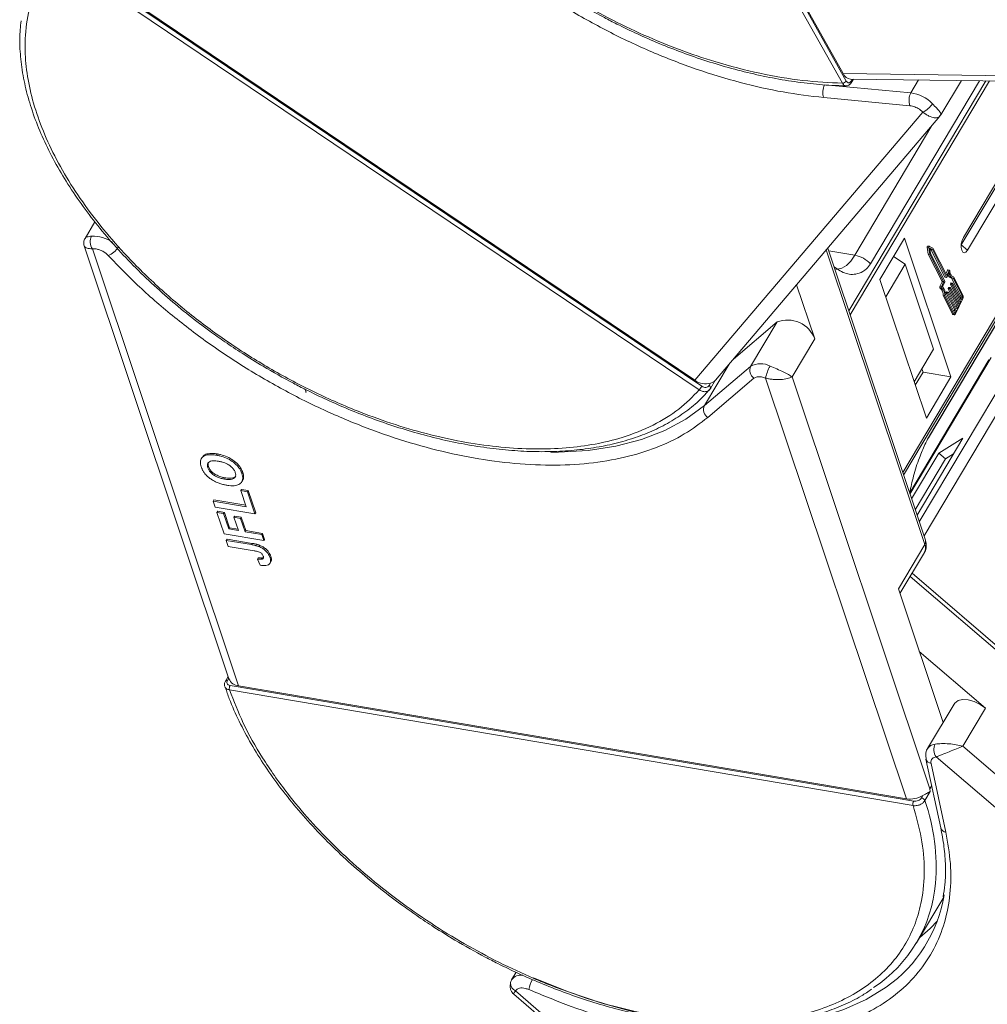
# Model space of a CAD drawing. Header units: millimetres. Extents: x -1190 to 891, y -97 to 1361.
# Tile 25 of 51: x 6 to 83, y 1090 to 1168. Entities that reach past the tile are written whole.
import ezdxf

# ---------------------------------------------------------------- set-up
doc = ezdxf.new("R2010")
doc.units = ezdxf.units.MM

msp = doc.modelspace()

# ---------------------------------------------------------------- linework, layer by layer
at = {"color": 7, "linetype": 'Continuous', "lineweight": 15}
for p, q in [((71.622, 1163.302), (46.825, 1207.563)), ((71.934, 1163.477), (47.137, 1207.738)), ((47.47, 1207.3), (71.691, 1164.067)), ((60.392, 1139.105), (9.033, 1173.721)), ((60.191, 1138.815), (8.832, 1173.431)), ((9.675, 1173.395), (59.841, 1139.583)), ((111.058, 1163.56), (71.691, 1164.067)), ((83.059, 1163.497), (72.13, 1145.122)), ((72.238, 1144.8), (83.356, 1163.493)), ((72.276, 1163.636), (111.33, 1163.133)), ((72.414, 1163.634), (72.317, 1163.472)), ((72.328, 1163.345), (72.499, 1163.633)), ((73.869, 1148.893), (82.558, 1163.503)), ((77.707, 1163.566), (77.089, 1162.527)), ((79.482, 1160.773), (81.117, 1163.522)), ((77.089, 1162.527), (70.206, 1163.174)), ((94.94, 1163.344), (76.438, 1132.236)), ((76.51, 1132.022), (95.137, 1163.342)), ((78.485, 1134.986), (95.348, 1163.339)), ((95.346, 1163.339), (78.505, 1135.024)), ((81.115, 1150.392), (88.865, 1163.422)), ((88.684, 1163.425), (81.279, 1150.975)), ((81.616, 1149.968), (89.612, 1163.413)), ((77.017, 1161.508), (70.134, 1162.155)), ((78.046, 1160.994), (77.771, 1161.222)), ((78.046, 1160.994), (59.841, 1139.583)), ((61.479, 1139.583), (79.409, 1160.671)), ((79.458, 1160.749), (79.392, 1160.687)), ((79.466, 1160.781), (79.458, 1160.749)), ((78.774, 1159.925), (72.615, 1149.568)), ((11.948, 1152.239), (11.16, 1150.914)), ((76.581, 1150.939), (74.621, 1147.643)), ((80.283, 1139.864), (76.581, 1150.939)), ((11.096, 1150.309), (22.651, 1115.747)), ((23.418, 1115.191), (11.755, 1150.079)), ((12.057, 1150.069), (11.755, 1150.079)), ((78.249, 1126.819), (70.453, 1150.138)), ((78.394, 1150.206), (78.476, 1149.644)), ((78.394, 1150.206), (78.521, 1150.185)), ((78.561, 1150.28), (78.434, 1150.301)), ((78.521, 1150.185), (78.603, 1149.623)), ((78.843, 1150.133), (78.565, 1150.278)), ((78.802, 1150.016), (78.598, 1150.123)), ((78.598, 1150.123), (78.659, 1149.71)), ((78.605, 1150.074), (78.675, 1150.037)), ((79.953, 1147.951), (78.843, 1150.133)), ((81.106, 1150.379), (81.115, 1150.392)), ((81.616, 1149.968), (81.115, 1150.392)), ((70.336, 1150), (78.198, 1126.483)), ((70.526, 1149.922), (72.615, 1149.568)), ((75.704, 1149.464), (76.631, 1148.856)), ((78.476, 1149.644), (79.577, 1147.481)), ((78.476, 1149.644), (78.603, 1149.623)), ((78.603, 1149.623), (79.704, 1147.46)), ((78.659, 1149.71), (79.789, 1147.488)), ((78.675, 1150.037), (79.806, 1147.816)), ((78.675, 1150.037), (78.802, 1150.016)), ((79.933, 1147.794), (78.802, 1150.016)), ((76.631, 1148.856), (75.085, 1146.255)), ((76.631, 1148.856), (78.903, 1142.06)), ((79.806, 1147.816), (79.933, 1147.794)), ((79.813, 1147.81), (79.94, 1147.788)), ((80.011, 1148.367), (79.881, 1148.091)), ((80.138, 1148.346), (79.953, 1147.951)), ((80.139, 1148.195), (79.954, 1147.801)), ((80.011, 1148.367), (80.138, 1148.346)), ((80.167, 1148.372), (80.04, 1148.393)), ((80.322, 1147.751), (80.449, 1147.729)), ((80.34, 1147.748), (81.072, 1146.309)), ((80.438, 1147.863), (80.502, 1147.852)), ((81.199, 1146.288), (80.466, 1147.727)), ((81.247, 1146.39), (80.502, 1147.852)), ((69.415, 1142.894), (67.97, 1147.217)), ((74.621, 1147.643), (78.323, 1136.568)), ((79.574, 1147.437), (79.401, 1147.068)), ((79.528, 1147.047), (79.401, 1147.068)), ((79.406, 1146.97), (79.533, 1146.948)), ((79.528, 1147.047), (79.701, 1147.416)), ((79.574, 1147.437), (79.701, 1147.416)), ((79.577, 1147.481), (79.704, 1147.46)), ((79.787, 1147.444), (79.602, 1147.05)), ((80.102, 1146.99), (80.078, 1146.939)), ((80.078, 1146.939), (80.205, 1146.917)), ((80.102, 1146.99), (80.229, 1146.968)), ((80.243, 1146.981), (80.116, 1147.003)), ((80.205, 1146.917), (80.229, 1146.968)), ((80.243, 1147.252), (80.923, 1145.915)), ((80.243, 1147.252), (80.37, 1147.23)), ((80.269, 1147.347), (80.245, 1147.296)), ((80.245, 1147.296), (80.372, 1147.274)), ((80.25, 1146.975), (80.93, 1145.639)), ((80.269, 1147.347), (80.396, 1147.325)), ((80.411, 1147.338), (80.284, 1147.36)), ((81.05, 1145.894), (80.37, 1147.23)), ((80.372, 1147.274), (80.396, 1147.325)), ((80.418, 1147.332), (81.098, 1145.996)), ((79.657, 1146.343), (80.402, 1144.881)), ((79.784, 1146.322), (79.657, 1146.343)), ((79.784, 1146.322), (80.528, 1144.86)), ((79.844, 1146.401), (80.576, 1144.962)), ((79.908, 1146.538), (80.588, 1145.201)), ((79.908, 1146.538), (80.035, 1146.516)), ((79.934, 1146.633), (79.91, 1146.582)), ((79.91, 1146.582), (80.037, 1146.56)), ((79.934, 1146.633), (80.061, 1146.611)), ((80.076, 1146.624), (79.949, 1146.646)), ((80.715, 1145.18), (80.035, 1146.516)), ((80.037, 1146.56), (80.061, 1146.611)), ((80.075, 1146.895), (80.755, 1145.558)), ((80.075, 1146.895), (80.202, 1146.873)), ((80.082, 1146.618), (80.763, 1145.282)), ((80.882, 1145.537), (80.202, 1146.873)), ((81.067, 1146.221), (81.027, 1146.136)), ((81.194, 1146.2), (81.067, 1146.221)), ((81.072, 1146.309), (81.199, 1146.288)), ((81.098, 1145.996), (81.194, 1146.2)), ((80.657, 1144.902), (81.231, 1146.126)), ((80.755, 1145.558), (80.691, 1145.422)), ((80.755, 1145.558), (80.882, 1145.537)), ((80.763, 1145.282), (80.882, 1145.537)), ((80.923, 1145.915), (80.859, 1145.779)), ((80.923, 1145.915), (81.05, 1145.894)), ((80.93, 1145.639), (81.05, 1145.894)), ((80.528, 1144.86), (80.402, 1144.881)), ((80.441, 1144.846), (80.568, 1144.824)), ((80.588, 1145.201), (80.524, 1145.065)), ((80.564, 1144.985), (80.619, 1144.976)), ((80.588, 1145.201), (80.715, 1145.18)), ((80.619, 1144.976), (80.715, 1145.18)), ((62.925, 1141.284), (66.409, 1144.242)), ((66.409, 1144.242), (64.298, 1140.693)), ((86.758, 1143.413), (77.76, 1128.283)), ((78.137, 1127.156), (87.674, 1143.192)), ((67.606, 1139.852), (69.415, 1142.894)), ((77.357, 1139.46), (78.903, 1142.06)), ((60.608, 1137.56), (62.586, 1140.885)), ((64.298, 1140.693), (60.608, 1137.56)), ((83.321, 1141.226), (77.003, 1130.603)), ((77.017, 1130.506), (83.497, 1141.402)), ((65.495, 1139.764), (65.163, 1139.861)), ((78.599, 1106.967), (67.606, 1139.852)), ((77.443, 1139.2), (78.062, 1140.24)), ((78.062, 1140.24), (77.975, 1140.5)), ((80.283, 1139.864), (78.062, 1140.24)), ((78.323, 1136.568), (80.283, 1139.864)), ((64.564, 1139.754), (60.874, 1136.621)), ((61.087, 1139.359), (60.976, 1139.173)), ((61.098, 1138.931), (61.503, 1139.611)), ((65.495, 1139.764), (76.727, 1106.168)), ((28.802, 1138.643), (28.728, 1138.865)), ((28.768, 1138.649), (28.802, 1138.643)), ((60.738, 1138.554), (61.021, 1138.861)), ((61.089, 1138.919), (60.965, 1138.78)), ((60.992, 1138.802), (61.106, 1138.947)), ((61.098, 1138.931), (61.089, 1138.919)), ((77.585, 1128.806), (81.241, 1134.954)), ((78.505, 1135.024), (78.485, 1134.986)), ((81.241, 1134.954), (79.323, 1133.772)), ((21.725, 1133.701), (21.664, 1133.599)), ((79.323, 1133.772), (77.148, 1130.114)), ((79.323, 1133.772), (79.856, 1133.314)), ((80.503, 1133.713), (79.856, 1133.314)), ((20.501, 1133.428), (20.441, 1133.326)), ((79.856, 1133.314), (77.437, 1129.247)), ((20.96, 1132.595), (21.02, 1132.696)), ((23.685, 1132.134), (23.745, 1132.236)), ((22.294, 1131.697), (22.355, 1131.798)), ((23.677, 1131.477), (23.737, 1131.579)), ((23.662, 1130.876), (23.602, 1130.775)), ((23.602, 1130.775), (24.131, 1130.686)), ((24.034, 1129.484), (23.602, 1130.775)), ((23.662, 1130.876), (24.191, 1130.787)), ((24.131, 1130.686), (24.191, 1130.787)), ((24.131, 1130.686), (24.724, 1128.911)), ((24.191, 1130.787), (24.785, 1129.012)), ((21.45, 1130.033), (21.389, 1129.932)), ((21.551, 1129.448), (21.389, 1129.932)), ((21.389, 1129.932), (24.034, 1129.484)), ((21.45, 1130.033), (23.994, 1129.603)), ((24.724, 1128.911), (21.551, 1129.448)), ((21.752, 1129.13), (21.691, 1129.028)), ((22.263, 1127.318), (21.691, 1129.028)), ((21.691, 1129.028), (22.22, 1128.939)), ((21.752, 1129.13), (22.281, 1129.04)), ((22.281, 1129.04), (22.22, 1128.939)), ((22.22, 1128.939), (22.63, 1127.713)), ((22.281, 1129.04), (22.691, 1127.814)), ((24.785, 1129.012), (24.724, 1128.911)), ((23.107, 1128.748), (23.047, 1128.647)), ((23.403, 1127.582), (23.047, 1128.647)), ((23.047, 1128.647), (23.576, 1128.557)), ((23.107, 1128.748), (23.636, 1128.659)), ((23.636, 1128.659), (23.576, 1128.557)), ((23.576, 1128.557), (23.932, 1127.492)), ((23.636, 1128.659), (23.992, 1127.594)), ((25.436, 1126.781), (22.263, 1127.318)), ((22.691, 1127.814), (22.63, 1127.713)), ((22.63, 1127.713), (23.403, 1127.582)), ((22.691, 1127.814), (23.364, 1127.7)), ((23.992, 1127.594), (23.932, 1127.492)), ((23.932, 1127.492), (25.274, 1127.265)), ((23.992, 1127.594), (25.335, 1127.366)), ((25.274, 1127.265), (25.335, 1127.366)), ((25.335, 1127.366), (25.497, 1126.882)), ((22.496, 1126.903), (22.436, 1126.802)), ((22.598, 1126.318), (22.436, 1126.802)), ((22.436, 1126.802), (24.436, 1126.463)), ((22.496, 1126.903), (24.496, 1126.565)), ((24.496, 1126.565), (24.436, 1126.463)), ((25.274, 1127.265), (25.436, 1126.781)), ((25.497, 1126.882), (25.436, 1126.781)), ((24.651, 1125.97), (22.598, 1126.318)), ((25.118, 1126.407), (25.058, 1126.306)), ((78.198, 1126.483), (76.088, 1122.934)), ((76.215, 1122.552), (78.164, 1125.828)), ((24.989, 1125.416), (24.929, 1125.314)), ((24.929, 1125.314), (25.131, 1124.823)), ((25.362, 1125.414), (25.302, 1125.313)), ((25.362, 1125.414), (25.404, 1125.443)), ((25.989, 1125.523), (25.929, 1125.422)), ((25.933, 1124.984), (25.993, 1125.086)), ((106.369, 1099.138), (77.183, 1124.179)), ((77.031, 1123.923), (106.282, 1098.826)), ((76.088, 1122.934), (79.655, 1112.262)), ((83.044, 1113.404), (77.757, 1117.94)), ((22.584, 1115.945), (22.364, 1115.574)), ((22.523, 1115.621), (22.631, 1115.804)), ((77.269, 1105.631), (22.692, 1114.868)), ((77.315, 1105.984), (22.739, 1115.222)), ((23.418, 1115.191), (76.727, 1106.168)), ((80.532, 1113.736), (78.421, 1110.187)), ((81.234, 1110.362), (83.044, 1113.404)), ((112.537, 1083.505), (81.234, 1110.362)), ((78.295, 1109.346), (79.477, 1103.857)), ((79.11, 1109.522), (78.873, 1109.443)), ((79.11, 1109.522), (114.673, 1079.01)), ((78.7, 1108.991), (79.881, 1103.502)), ((78.752, 1107.224), (78.599, 1106.967)), ((78.635, 1106.751), (78.599, 1106.967)), ((78.035, 1106.431), (77.924, 1106.244)), ((78.635, 1106.751), (78.205, 1106.029)), ((77.546, 1094.682), (79.708, 1098.318)), ((45.568, 1092.321), (45.217, 1091.729)), ((45.193, 1091.686), (45.217, 1091.729)), ((45.399, 1090.561), (82.115, 1059.06)), ((45.668, 1090.985), (45.522, 1090.827)), ((82.452, 1059.142), (45.522, 1090.827))]:
    msp.add_line(p, q, dxfattribs=at)
at = {"color": 7, "linetype": 'Continuous', "lineweight": 15, "flags": 128}
for points in [[(81.279, 1150.975), (81.177, 1150.742), (81.115, 1150.469), (81.104, 1150.195), (81.146, 1149.964), (81.233, 1149.81), (81.353, 1149.757), (81.488, 1149.812), (81.616, 1149.968)], [(78.434, 1150.301), (78.43, 1150.301), (78.421, 1150.297), (78.412, 1150.289), (78.404, 1150.275), (78.398, 1150.259), (78.394, 1150.241), (78.393, 1150.223), (78.394, 1150.206)], [(78.521, 1150.185), (78.52, 1150.201), (78.521, 1150.22), (78.525, 1150.238), (78.531, 1150.254), (78.539, 1150.267), (78.548, 1150.276), (78.557, 1150.28), (78.565, 1150.278)], [(72.615, 1149.568), (72.289, 1149.1), (71.942, 1148.751), (71.586, 1148.535), (71.237, 1148.46), (71.106, 1148.47)], [(79.954, 1147.801), (79.952, 1147.797), (79.949, 1147.793), (79.946, 1147.79), (79.943, 1147.789), (79.94, 1147.788), (79.938, 1147.789), (79.935, 1147.791), (79.933, 1147.794)], [(80.04, 1148.393), (80.04, 1148.393), (80.033, 1148.392), (80.025, 1148.388), (80.018, 1148.379), (80.011, 1148.367)], [(80.138, 1148.346), (80.145, 1148.358), (80.152, 1148.366), (80.159, 1148.371), (80.167, 1148.372), (80.174, 1148.369), (80.18, 1148.362), (80.184, 1148.352), (80.186, 1148.339)], [(80.502, 1147.852), (80.446, 1147.86), (80.392, 1147.885), (80.343, 1147.927), (80.298, 1147.983), (80.26, 1148.054), (80.228, 1148.138), (80.203, 1148.234), (80.186, 1148.339)], [(79.401, 1147.068), (79.396, 1147.054), (79.392, 1147.039), (79.39, 1147.023), (79.39, 1147.008), (79.391, 1146.994), (79.395, 1146.983), (79.4, 1146.974), (79.406, 1146.97)], [(79.533, 1146.948), (79.527, 1146.953), (79.522, 1146.961), (79.518, 1146.973), (79.517, 1146.987), (79.517, 1147.002), (79.519, 1147.018), (79.523, 1147.033), (79.528, 1147.047)], [(80.116, 1147.003), (80.116, 1147.003), (80.113, 1147.002), (80.11, 1147.001), (80.107, 1146.998), (80.104, 1146.994), (80.102, 1146.99)], [(80.229, 1146.968), (80.231, 1146.973), (80.234, 1146.977), (80.237, 1146.979), (80.24, 1146.981), (80.243, 1146.981), (80.245, 1146.98), (80.248, 1146.978), (80.25, 1146.975)], [(80.284, 1147.36), (80.283, 1147.36), (80.28, 1147.359), (80.278, 1147.358), (80.275, 1147.355), (80.272, 1147.351), (80.269, 1147.347)], [(80.396, 1147.325), (80.399, 1147.33), (80.402, 1147.334), (80.404, 1147.336), (80.407, 1147.338), (80.41, 1147.338), (80.413, 1147.337), (80.416, 1147.335), (80.418, 1147.332)], [(79.949, 1146.646), (79.948, 1146.646), (79.945, 1146.645), (79.942, 1146.644), (79.939, 1146.641), (79.937, 1146.637), (79.934, 1146.633)], [(80.061, 1146.611), (80.064, 1146.616), (80.066, 1146.62), (80.069, 1146.622), (80.072, 1146.624), (80.075, 1146.624), (80.078, 1146.623), (80.08, 1146.621), (80.082, 1146.618)], [(80.657, 1144.902), (80.641, 1144.874), (80.625, 1144.852), (80.607, 1144.836), (80.589, 1144.826), (80.572, 1144.824), (80.555, 1144.829), (80.541, 1144.841), (80.528, 1144.86)], [(80.576, 1144.962), (80.58, 1144.955), (80.585, 1144.951), (80.591, 1144.95), (80.597, 1144.951), (80.603, 1144.954), (80.608, 1144.959), (80.614, 1144.967), (80.619, 1144.976)], [(60.976, 1139.173), (61.016, 1139.143), (61.049, 1139.11), (61.077, 1139.075), (61.097, 1139.039), (61.108, 1139.005), (61.111, 1138.972), (61.104, 1138.943), (61.098, 1138.931)], [(60.608, 1137.56), (59.13, 1136.48), (57.446, 1135.575), (55.572, 1134.853), (53.522, 1134.32), (51.315, 1133.981), (48.969, 1133.838), (48.357, 1133.833)], [(80.532, 1113.736), (80.591, 1113.818), (80.853, 1114.008), (81.221, 1114.095), (81.663, 1114.071), (82.142, 1113.939), (82.616, 1113.71), (83.044, 1113.404)], [(77.796, 1095.102), (78.618, 1095.829), (79.203, 1096.442)], [(75.127, 1091.129), (75.123, 1091.126), (73.529, 1090.143), (71.737, 1089.34), (69.762, 1088.723), (67.622, 1088.297), (65.335, 1088.067), (62.921, 1088.034), (60.399, 1088.199), (57.791, 1088.56), (55.121, 1089.114), (52.41, 1089.856), (49.681, 1090.78), (46.959, 1091.879)]]:
    msp.add_lwpolyline(points, dxfattribs=at)
at = {"color": 7, "linetype": 'Continuous', "lineweight": 15}
for centre, radius, start, end in [((71.609, 1163.69), 0.389, 271.86957, 326.65022), ((72.339, 1164.334), 0.701, 202.38754, 264.82007), ((72.213, 1163.399), 0.127, 334.9016, 34.91091), ((71.273, 1162.586), 1.219, 151.18028, 200.71735), ((78.157, 1161.94), 1.219, 151.18028, 200.71735), ((76.723, 1159.653), 2.897, 44.08958, 82.73227), ((77.319, 1162.572), 1.738, 294.72838, 328.68213), ((12.569, 1150.645), 0.992, 152.93971, 214.78153), ((11.789, 1148.475), 2.624, 53.36371, 92.24668), ((12.403, 1151.049), 1.629, 292.19416, 328.53821), ((72.173, 1147.246), 2.364, 44.17003, 79.23127), ((79.815, 1147.819), 0.00971, 201.38595, 255.78405), ((80.435, 1148.116), 0.383, 193.00683, 252.83199), ((80.628, 1148.188), 0.489, 179.14886, 250.63977), ((78.982, 1146.436), 0.682, 352.18235, 51.47014), ((79.109, 1146.415), 0.682, 352.18235, 51.47014), ((79.524, 1147.462), 0.0567, 333.77355, 19.48983), ((79.019, 1146.463), 0.827, 355.68243, 45.21949), ((79.651, 1147.441), 0.0567, 333.77355, 19.48983), ((79.736, 1147.469), 0.0567, 333.77355, 19.48983), ((80.129, 1146.914), 0.0567, 153.77355, 199.48983), ((80.296, 1147.271), 0.0567, 153.77355, 199.48983), ((80.423, 1147.249), 0.0567, 153.77355, 199.48983), ((79.961, 1146.557), 0.0567, 153.77355, 199.48983), ((80.088, 1146.535), 0.0567, 153.77355, 199.48983), ((80.256, 1146.892), 0.0567, 153.77355, 199.48983), ((80.965, 1146.271), 0.113, 333.77355, 19.48983), ((81.092, 1146.25), 0.113, 333.77355, 19.48983), ((80.926, 1146.276), 0.34, 333.77355, 19.48983), ((80.456, 1144.902), 0.0583, 201.38595, 255.78405), ((67.244, 1142.079), 2.318, 20.56201, 111.12041), ((64.984, 1140.38), 0.754, 155.50463, 236.15322), ((65.089, 1139.326), 1.58, 61.21773, 120.05501), ((68.325, 1139.244), 2.877, 149.34716, 169.56759), ((60.697, 1140.769), 1.463, 234.17683, 285.47163), ((58.23, 1140.39), 2.516, 321.22878, 329.26707), ((61.294, 1137.247), 0.754, 155.50463, 236.15322), ((77.867, 1126.705), 0.399, 326.22451, 16.67319), ((77.518, 1126.19), 0.741, 330.73976, 23.28904), ((22.478, 1115.482), 0.146, 72.15996, 141.02234), ((23.491, 1116.098), 0.911, 202.73225, 265.42916), ((23.155, 1114.987), 0.478, 150.56991, 194.40368), ((79.088, 1109.734), 0.806, 93.5922, 145.79801), ((79.917, 1110.091), 0.987, 152.99929, 215.2104), ((78.777, 1109.486), 0.502, 196.38072, 261.22015), ((77.009, 1108.148), 2, 261.88406, 300.84167), ((77.865, 1105.875), 0.374, 24.29123, 80.91245), ((77.731, 1105.75), 0.478, 150.56991, 194.40368), ((62.81, 1100.695), 16.293, 355.50076, 19.1091), ((79.958, 1103.997), 0.501, 196.26911, 261.22748), ((68.01, 1100.354), 11.083, 303.35778, 355.15155), ((68.639, 1100.319), 11.249, 305.22629, 350.6558), ((45.967, 1091.158), 0.943, 81.85556, 142.68902), ((45.619, 1091.436), 0.494, 149.4932, 177.47484), ((45.842, 1091.468), 0.716, 180.85764, 243.49131), ((49.63, 1090.249), 3.127, 151.45281, 167.18415)]:
    msp.add_arc(centre, radius, start, end, dxfattribs=at)
for points, knots in [([(71.622, 1163.302), (70.574, 1163.354), (68.446, 1163.459), (65.019, 1164.048), (61.711, 1164.902), (58.607, 1165.957), (55.755, 1167.127), (52.922, 1168.494), (50.137, 1170.049), (47.45, 1171.765), (44.907, 1173.613), (42.53, 1175.569), (40.138, 1177.801), (37.822, 1180.306), (35.713, 1183.04), (34.004, 1185.757), (32.672, 1188.469), (31.725, 1191.188), (31.247, 1193.67), (31.156, 1195.872), (31.36, 1197.794), (31.854, 1199.603), (32.644, 1201.274), (33.713, 1202.78), (35.045, 1204.093), (36.617, 1205.207), (38.576, 1206.197), (40.968, 1206.977), (43.78, 1207.486), (45.82, 1207.537), (46.825, 1207.563)], [0, 0, 0, 0, 0.038845, 0.078883, 0.12003, 0.152186, 0.184338, 0.217171, 0.25, 0.282833, 0.315662, 0.347818, 0.37997, 0.421121, 0.461157, 0.5, 0.538846, 0.578883, 0.62003, 0.652186, 0.684338, 0.717171, 0.75, 0.782833, 0.815662, 0.847818, 0.87997, 0.921121, 0.961156, 1, 1, 1, 1]), ([(70.134, 1162.155), (69.057, 1162.284), (66.881, 1162.544), (63.459, 1163.322), (59.948, 1164.389), (56.405, 1165.761), (52.907, 1167.406), (49.523, 1169.289), (46.319, 1171.364), (43.322, 1173.601), (40.533, 1175.993), (37.961, 1178.538), (35.645, 1181.215), (33.643, 1183.971), (31.994, 1186.751), (30.741, 1189.495), (29.859, 1192.161), (29.602, 1193.847), (29.474, 1194.681)], [0, 0, 0, 0, 0.061038, 0.123312, 0.186438, 0.25, 0.313562, 0.376688, 0.438962, 0.5, 0.561038, 0.623312, 0.686438, 0.75, 0.813562, 0.876688, 0.938962, 1, 1, 1, 1]), ([(60.191, 1138.815), (59.672, 1138.287), (58.617, 1137.215), (56.538, 1135.948), (54.272, 1135.036), (51.914, 1134.459), (49.566, 1134.15), (47.048, 1134.065), (44.381, 1134.214), (41.612, 1134.593), (38.788, 1135.197), (35.942, 1136.011), (32.837, 1137.12), (29.518, 1138.57), (26.086, 1140.386), (22.849, 1142.407), (19.787, 1144.632), (16.892, 1147.081), (14.423, 1149.53), (12.382, 1151.89), (10.73, 1154.109), (9.31, 1156.365), (8.149, 1158.635), (7.264, 1160.88), (6.673, 1163.061), (6.37, 1165.156), (6.354, 1167.333), (6.724, 1169.522), (7.53, 1171.648), (8.403, 1172.843), (8.832, 1173.431)], [0, 0, 0, 0, 0.038845, 0.078883, 0.12003, 0.152186, 0.184338, 0.217171, 0.25, 0.282833, 0.315662, 0.347818, 0.37997, 0.421121, 0.461157, 0.5, 0.538846, 0.578883, 0.62003, 0.652186, 0.684338, 0.717171, 0.75, 0.782833, 0.815662, 0.847818, 0.87997, 0.921121, 0.961156, 1, 1, 1, 1]), ([(50.192, 1169.899), (50.997, 1169.435), (52.125, 1168.785), (53.826, 1167.914), (55.284, 1167.213), (57.036, 1166.447), (58.881, 1165.722), (60.812, 1165.053), (62.795, 1164.461), (64.804, 1163.962), (66.818, 1163.564), (68.816, 1163.282), (70.52, 1163.122), (71.529, 1163.107), (71.903, 1163.101)], [0, 0, 0, 0, 0.1137, 0.159318, 0.234954, 0.313176, 0.396777, 0.483673, 0.573025, 0.664169, 0.756641, 0.850112, 0.944348, 1, 1, 1, 1]), ([(6.048, 1168.28), (6.006, 1167.816), (5.916, 1166.82), (6.006, 1165.218), (6.266, 1163.502), (6.711, 1161.746), (7.333, 1159.965), (8.126, 1158.169), (9.085, 1156.37), (10.2, 1154.578), (11.464, 1152.807), (12.864, 1151.067), (14.388, 1149.374), (16.014, 1147.745), (17.708, 1146.205), (19.409, 1144.795), (20.949, 1143.623), (22.365, 1142.619), (23.778, 1141.674), (24.809, 1141.046), (25.37, 1140.704)], [0, 0, 0, 0, 0.052695, 0.113181, 0.173714, 0.234247, 0.294742, 0.355168, 0.415492, 0.475679, 0.535686, 0.595444, 0.654827, 0.713597, 0.771238, 0.826398, 0.876847, 0.912777, 0.952559, 1, 1, 1, 1]), ([(72.317, 1163.472), (72.289, 1163.434), (72.232, 1163.357), (72.124, 1163.326), (72.017, 1163.36), (71.962, 1163.438), (71.934, 1163.477)], [0, 0, 0, 0, 0.250048, 0.499878, 0.749219, 1, 1, 1, 1]), ([(71.903, 1163.09), (71.892, 1163.09), (71.851, 1163.089), (71.781, 1163.121), (71.694, 1163.188), (71.647, 1163.263), (71.622, 1163.302)], [0, 0, 0, 0, 0.103891, 0.386277, 0.684984, 1, 1, 1, 1]), ([(71.911, 1163.086), (71.951, 1163.089), (72.031, 1163.095), (72.146, 1163.149), (72.25, 1163.231), (72.302, 1163.307), (72.328, 1163.345)], [0, 0, 0, 0, 0.254858, 0.509073, 0.758744, 1, 1, 1, 1]), ([(78.804, 1161.669), (78.926, 1161.543), (79.172, 1161.29), (79.399, 1161.02), (79.505, 1160.845), (79.478, 1160.799), (79.466, 1160.781)], [0, 0, 0, 0, 0.272406, 0.544526, 0.816401, 1, 1, 1, 1]), ([(79.392, 1160.687), (79.359, 1160.646), (79.276, 1160.542), (78.972, 1160.524), (78.606, 1160.633), (78.283, 1160.809), (78.124, 1160.933), (78.046, 1160.994)], [0, 0, 0, 0, 0.175403, 0.449531, 0.723721, 0.863357, 1, 1, 1, 1]), ([(11.16, 1150.914), (11.135, 1150.865), (11.086, 1150.768), (11.056, 1150.61), (11.056, 1150.455), (11.083, 1150.359), (11.095, 1150.312)], [0, 0, 0, 0, 0.261629, 0.519718, 0.767594, 1, 1, 1, 1]), ([(11.161, 1150.913), (11.161, 1150.914), (11.159, 1150.963), (11.303, 1151.031), (11.558, 1151.075), (11.686, 1151.097)], [0, 0, 0, 0, 0.008426, 0.503954, 1, 1, 1, 1]), ([(11.755, 1150.079), (11.673, 1150.085), (11.507, 1150.095), (11.262, 1150.157), (11.102, 1150.236), (11.112, 1150.303), (11.114, 1150.316)], [0, 0, 0, 0, 0.221883, 0.448649, 0.893908, 1, 1, 1, 1]), ([(12.057, 1150.069), (12.142, 1150.05), (12.314, 1150.011), (12.577, 1149.889), (12.824, 1149.731), (12.955, 1149.603), (13.019, 1149.54)], [0, 0, 0, 0, 0.245536, 0.5, 0.754464, 1, 1, 1, 1]), ([(60.874, 1136.621), (60.272, 1136.161), (59.055, 1135.232), (56.807, 1134.174), (54.255, 1133.383), (51.412, 1132.909), (48.342, 1132.757), (45.108, 1132.93), (41.779, 1133.414), (38.398, 1134.19), (34.969, 1135.252), (31.499, 1136.604), (28.026, 1138.242), (24.621, 1140.141), (21.354, 1142.265), (18.297, 1144.57), (15.48, 1146.996), (13.834, 1148.698), (13.019, 1149.54)], [0, 0, 0, 0, 0.061038, 0.123312, 0.186438, 0.25, 0.313562, 0.376688, 0.438962, 0.5, 0.561038, 0.623312, 0.686438, 0.75, 0.813562, 0.876688, 0.938962, 1, 1, 1, 1]), ([(70.955, 1148.637), (71.271, 1148.423), (71.917, 1147.985), (72.83, 1148.036), (73.499, 1148.382), (73.762, 1148.745), (73.869, 1148.893)], [0, 0, 0, 0, 0.322243, 0.6588, 0.860858, 1, 1, 1, 1]), ([(25.37, 1140.704), (26.175, 1140.241), (27.303, 1139.591), (29.004, 1138.719), (30.462, 1138.019), (32.213, 1137.253), (34.058, 1136.528), (35.99, 1135.859), (37.972, 1135.267), (39.981, 1134.767), (41.995, 1134.371), (43.995, 1134.085), (45.965, 1133.915), (47.891, 1133.866), (49.758, 1133.941), (51.556, 1134.142), (53.274, 1134.469), (54.901, 1134.925), (56.429, 1135.51), (57.851, 1136.224), (59.146, 1137.079), (60.117, 1137.857), (60.593, 1138.392), (60.738, 1138.554)], [0, 0, 0, 0, 0.061078, 0.085583, 0.126213, 0.168233, 0.213142, 0.259821, 0.307819, 0.35678, 0.406454, 0.456665, 0.507287, 0.558234, 0.60945, 0.66091, 0.712607, 0.764564, 0.816832, 0.869499, 0.922694, 0.976601, 1, 1, 1, 1]), ([(65.85, 1140.71), (66.033, 1140.636), (66.398, 1140.487), (66.909, 1140.262), (67.334, 1140.045), (67.515, 1139.916), (67.606, 1139.852)], [0, 0, 0, 0, 0.2498135, 0.4993654, 0.7486919, 1, 1, 1, 1]), ([(67.606, 1139.852), (67.488, 1139.805), (67.255, 1139.713), (66.719, 1139.636), (66.203, 1139.637), (65.787, 1139.689), (65.592, 1139.74), (65.495, 1139.764)], [0, 0, 0, 0, 0.251314, 0.500207, 0.749155, 0.875936, 1, 1, 1, 1]), ([(60.976, 1139.173), (60.945, 1139.133), (60.882, 1139.055), (60.728, 1139.006), (60.554, 1139.017), (60.446, 1139.075), (60.392, 1139.105)], [0, 0, 0, 0, 0.250048, 0.499878, 0.749219, 1, 1, 1, 1]), ([(61.087, 1139.359), (61.152, 1139.382), (61.271, 1139.424), (61.393, 1139.499), (61.455, 1139.553), (61.479, 1139.583), (61.479, 1139.583)], [0, 0, 0, 0, 0.367399, 0.679388, 0.99988, 1, 1, 1, 1]), ([(60.965, 1138.78), (60.901, 1138.744), (60.802, 1138.687), (60.633, 1138.67), (60.49, 1138.683), (60.337, 1138.728), (60.241, 1138.786), (60.191, 1138.815)], [0, 0, 0, 0, 0.292745, 0.454657, 0.626508, 0.808292, 1, 1, 1, 1]), ([(78.505, 1135.024), (78.403, 1134.837), (78.14, 1134.357), (77.708, 1133.282), (77.268, 1131.927), (77.091, 1131.043), (77.003, 1130.603)], [0, 0, 0, 0, 0.1477023, 0.38008, 0.6915654, 1, 1, 1, 1]), ([(20.433, 1132.678), (20.413, 1132.745), (20.354, 1132.947), (20.367, 1133.255), (20.572, 1133.514), (20.949, 1133.653), (21.34, 1133.649), (21.602, 1133.609), (21.664, 1133.599)], [0, 0, 0, 0, 0.101398, 0.306996, 0.506144, 0.685262, 0.924557, 1, 1, 1, 1]), ([(20.52, 1133.416), (20.561, 1133.483), (20.655, 1133.635), (21.014, 1133.752), (21.4, 1133.751), (21.662, 1133.711), (21.725, 1133.701)], [0, 0, 0, 0, 0.224631, 0.505852, 0.881552, 1, 1, 1, 1]), ([(21.664, 1133.599), (21.749, 1133.583), (22.007, 1133.535), (22.437, 1133.395), (22.923, 1133.126), (23.315, 1132.787), (23.566, 1132.441), (23.649, 1132.227), (23.685, 1132.134)], [0, 0, 0, 0, 0.101888, 0.307343, 0.492963, 0.678647, 0.860791, 1, 1, 1, 1]), ([(21.725, 1133.701), (21.81, 1133.685), (22.067, 1133.636), (22.497, 1133.496), (22.983, 1133.228), (23.376, 1132.889), (23.626, 1132.543), (23.709, 1132.329), (23.745, 1132.236)], [0, 0, 0, 0, 0.101888, 0.307343, 0.492963, 0.678647, 0.860791, 1, 1, 1, 1]), ([(20.96, 1132.595), (20.942, 1132.661), (20.908, 1132.796), (20.95, 1132.971), (21.08, 1133.096), (21.333, 1133.167), (21.595, 1133.152), (21.776, 1133.123), (21.811, 1133.118)], [0, 0, 0, 0, 0.160292, 0.321922, 0.490761, 0.657569, 0.933883, 1, 1, 1, 1]), ([(21.02, 1132.696), (21.002, 1132.764), (20.965, 1132.899), (21.004, 1133.006), (21.024, 1133.06)], [0, 0, 0, 0, 0.499688, 1, 1, 1, 1]), ([(21.811, 1133.118), (21.896, 1133.102), (22.136, 1133.055), (22.491, 1132.929), (22.816, 1132.709), (23.026, 1132.495), (23.118, 1132.327), (23.151, 1132.239), (23.157, 1132.223)], [0, 0, 0, 0, 0.15859, 0.447239, 0.620381, 0.793575, 0.961295, 1, 1, 1, 1]), ([(20.735, 1132.127), (20.709, 1132.16), (20.656, 1132.228), (20.595, 1132.326), (20.542, 1132.419), (20.5, 1132.505), (20.463, 1132.592), (20.443, 1132.649), (20.433, 1132.678)], [0, 0, 0, 0, 0.185429, 0.37219, 0.527708, 0.683877, 0.841678, 1, 1, 1, 1]), ([(21.633, 1131.458), (21.547, 1131.501), (21.374, 1131.587), (21.073, 1131.789), (20.858, 1131.977), (20.748, 1132.111), (20.735, 1132.127)], [0, 0, 0, 0, 0.250896, 0.502166, 0.940512, 1, 1, 1, 1]), ([(22.294, 1131.697), (22.209, 1131.713), (21.994, 1131.754), (21.67, 1131.865), (21.359, 1132.053), (21.137, 1132.261), (21.015, 1132.449), (20.974, 1132.558), (20.96, 1132.595)], [0, 0, 0, 0, 0.158617, 0.400864, 0.573059, 0.745486, 0.912985, 1, 1, 1, 1]), ([(22.355, 1131.798), (22.269, 1131.814), (22.054, 1131.855), (21.73, 1131.966), (21.419, 1132.154), (21.197, 1132.362), (21.075, 1132.55), (21.034, 1132.659), (21.02, 1132.696)], [0, 0, 0, 0, 0.158617, 0.400864, 0.573059, 0.745486, 0.912985, 1, 1, 1, 1]), ([(23.157, 1132.223), (23.173, 1132.156), (23.207, 1132.022), (23.156, 1131.85), (23.02, 1131.719), (22.749, 1131.647), (22.484, 1131.666), (22.312, 1131.694), (22.294, 1131.697)], [0, 0, 0, 0, 0.15971, 0.320429, 0.491074, 0.67705, 0.96629, 1, 1, 1, 1]), ([(23.685, 1132.134), (23.705, 1132.068), (23.764, 1131.866), (23.754, 1131.554), (23.549, 1131.294), (23.17, 1131.156), (22.786, 1131.161), (22.533, 1131.2), (22.477, 1131.209)], [0, 0, 0, 0, 0.102171, 0.30922, 0.51365, 0.692275, 0.932413, 1, 1, 1, 1]), ([(23.745, 1132.236), (23.764, 1132.17), (23.821, 1131.97), (23.84, 1131.727), (23.74, 1131.617), (23.717, 1131.592)], [0, 0, 0, 0, 0.2755795, 0.8340435, 1, 1, 1, 1]), ([(22.477, 1131.209), (22.435, 1131.216), (22.35, 1131.231), (22.216, 1131.261), (22.076, 1131.296), (21.93, 1131.341), (21.782, 1131.393), (21.683, 1131.436), (21.633, 1131.458)], [0, 0, 0, 0, 0.15395, 0.308181, 0.478699, 0.649961, 0.824203, 1, 1, 1, 1]), ([(23.206, 1131.967), (23.206, 1131.966), (23.19, 1131.905), (23.073, 1131.824), (22.812, 1131.747), (22.544, 1131.768), (22.373, 1131.795), (22.355, 1131.798)], [0, 0, 0, 0, 0.007065, 0.256397, 0.528131, 0.950746, 1, 1, 1, 1]), ([(24.496, 1126.565), (24.539, 1126.557), (24.624, 1126.542), (24.739, 1126.518), (24.842, 1126.494), (24.934, 1126.469), (25.025, 1126.443), (25.087, 1126.419), (25.118, 1126.407)], [0, 0, 0, 0, 0.20827, 0.416707, 0.561481, 0.706573, 0.852825, 1, 1, 1, 1]), ([(78.148, 1125.822), (78.161, 1125.837), (78.277, 1125.97), (78.331, 1126.327), (78.323, 1126.656), (78.249, 1126.813), (78.246, 1126.82)], [0, 0, 0, 0, 0.057618, 0.507331, 0.977166, 1, 1, 1, 1]), ([(24.436, 1126.463), (24.479, 1126.456), (24.563, 1126.441), (24.679, 1126.417), (24.782, 1126.393), (24.873, 1126.368), (24.965, 1126.341), (25.027, 1126.318), (25.058, 1126.306)], [0, 0, 0, 0, 0.20827, 0.416707, 0.561481, 0.706573, 0.852825, 1, 1, 1, 1]), ([(24.651, 1125.97), (24.737, 1125.954), (24.884, 1125.927), (25.069, 1125.872), (25.198, 1125.808), (25.279, 1125.738), (25.349, 1125.647), (25.374, 1125.582), (25.39, 1125.543)], [0, 0, 0, 0, 0.292027, 0.504854, 0.613905, 0.723685, 0.829816, 1, 1, 1, 1]), ([(25.058, 1126.306), (25.146, 1126.266), (25.322, 1126.184), (25.565, 1125.999), (25.801, 1125.738), (25.881, 1125.541), (25.929, 1125.422)], [0, 0, 0, 0, 0.20646, 0.413515, 0.645211, 1, 1, 1, 1]), ([(25.118, 1126.407), (25.206, 1126.367), (25.382, 1126.286), (25.626, 1126.1), (25.862, 1125.839), (25.941, 1125.642), (25.989, 1125.523)], [0, 0, 0, 0, 0.20646, 0.413515, 0.645211, 1, 1, 1, 1]), ([(25.302, 1125.313), (25.281, 1125.307), (25.24, 1125.296), (25.173, 1125.294), (25.109, 1125.296), (25.05, 1125.3), (24.99, 1125.306), (24.949, 1125.312), (24.929, 1125.314)], [0, 0, 0, 0, 0.193806, 0.393127, 0.544069, 0.695412, 0.847613, 1, 1, 1, 1]), ([(24.989, 1125.416), (25.01, 1125.413), (25.052, 1125.407), (25.115, 1125.401), (25.179, 1125.397), (25.244, 1125.396), (25.307, 1125.399), (25.343, 1125.409), (25.362, 1125.414)], [0, 0, 0, 0, 0.155996, 0.312125, 0.480895, 0.650212, 0.823248, 1, 1, 1, 1]), ([(25.929, 1125.422), (25.948, 1125.355), (25.991, 1125.203), (25.965, 1124.993), (25.818, 1124.848), (25.539, 1124.774), (25.292, 1124.804), (25.131, 1124.823)], [0, 0, 0, 0, 0.155292, 0.353145, 0.543243, 0.704067, 1, 1, 1, 1]), ([(25.39, 1125.543), (25.396, 1125.522), (25.408, 1125.48), (25.406, 1125.428), (25.394, 1125.385), (25.371, 1125.355), (25.34, 1125.33), (25.315, 1125.319), (25.302, 1125.313)], [0, 0, 0, 0, 0.202387, 0.410907, 0.557829, 0.709472, 0.853224, 1, 1, 1, 1]), ([(25.989, 1125.523), (26.007, 1125.458), (26.046, 1125.308), (26.051, 1125.149), (25.993, 1125.094), (25.988, 1125.089)], [0, 0, 0, 0, 0.417409, 0.949218, 1, 1, 1, 1]), ([(22.364, 1115.574), (22.346, 1115.539), (22.31, 1115.469), (22.285, 1115.358), (22.282, 1115.247), (22.301, 1115.177), (22.31, 1115.143)], [0, 0, 0, 0, 0.246159, 0.49612, 0.747412, 1, 1, 1, 1]), ([(22.739, 1115.222), (22.688, 1115.236), (22.586, 1115.264), (22.495, 1115.363), (22.465, 1115.488), (22.503, 1115.577), (22.523, 1115.621)], [0, 0, 0, 0, 0.250048, 0.499879, 0.74922, 1, 1, 1, 1]), ([(22.692, 1114.868), (22.643, 1114.88), (22.548, 1114.902), (22.437, 1114.966), (22.356, 1115.043), (22.328, 1115.103), (22.315, 1115.132)], [0, 0, 0, 0, 0.274203, 0.53421, 0.780012, 1, 1, 1, 1]), ([(22.365, 1115.044), (22.465, 1114.747), (22.763, 1113.859), (23.446, 1112.359), (24.397, 1110.56), (25.515, 1108.769), (26.778, 1106.997), (28.179, 1105.258), (29.702, 1103.565), (31.328, 1101.935), (33.022, 1100.396), (34.723, 1098.985), (36.263, 1097.813), (37.679, 1096.81), (39.092, 1095.864), (40.123, 1095.236), (40.684, 1094.895)], [0, 0, 0, 0, 0.041192, 0.123342, 0.205353, 0.287178, 0.368759, 0.45, 0.530733, 0.610631, 0.688994, 0.763986, 0.832571, 0.881419, 0.935503, 1, 1, 1, 1]), ([(77.269, 1105.631), (77.514, 1104.763), (78.011, 1103.001), (78.225, 1100.453), (78.031, 1098.191), (77.492, 1096.244), (76.715, 1094.595), (75.657, 1093.097), (74.319, 1091.772), (72.727, 1090.642), (70.906, 1089.728), (68.883, 1089.031), (66.477, 1088.512), (63.665, 1088.248), (60.469, 1088.321), (57.176, 1088.726), (53.775, 1089.454), (50.247, 1090.519), (46.911, 1091.824), (43.848, 1093.268), (41.089, 1094.774), (38.401, 1096.452), (35.817, 1098.289), (33.38, 1100.253), (31.134, 1102.31), (29.095, 1104.436), (27.111, 1106.81), (25.291, 1109.413), (23.724, 1112.19), (23.033, 1113.984), (22.692, 1114.868)], [0, 0, 0, 0, 0.038845, 0.078883, 0.12003, 0.152186, 0.184338, 0.217171, 0.25, 0.282833, 0.315662, 0.347818, 0.37997, 0.421121, 0.461157, 0.5, 0.538846, 0.578883, 0.62003, 0.652186, 0.684338, 0.717171, 0.75, 0.782833, 0.815662, 0.847818, 0.87997, 0.921121, 0.961156, 1, 1, 1, 1]), ([(78.431, 1110.186), (78.42, 1110.173), (78.307, 1110.043), (78.242, 1109.731), (78.292, 1109.464), (78.313, 1109.348)], [0, 0, 0, 0, 0.056877, 0.592682, 1, 1, 1, 1]), ([(79.037, 1110.538), (79.2, 1110.555), (79.526, 1110.587), (80.122, 1110.57), (80.71, 1110.501), (81.059, 1110.408), (81.234, 1110.362)], [0, 0, 0, 0, 0.249813, 0.499365, 0.748692, 1, 1, 1, 1]), ([(81.234, 1110.362), (81.069, 1110.3), (80.739, 1110.175), (80.155, 1109.933), (79.673, 1109.733), (79.327, 1109.596), (79.182, 1109.546), (79.11, 1109.522)], [0, 0, 0, 0, 0.2513144, 0.5002066, 0.7491551, 0.8759362, 1, 1, 1, 1]), ([(77.924, 1106.244), (77.892, 1106.202), (77.828, 1106.118), (77.668, 1106.025), (77.487, 1105.972), (77.372, 1105.98), (77.315, 1105.984)], [0, 0, 0, 0, 0.250048, 0.499878, 0.749219, 1, 1, 1, 1]), ([(78.035, 1106.431), (78.106, 1106.47), (78.238, 1106.542), (78.408, 1106.629), (78.514, 1106.689), (78.573, 1106.726), (78.595, 1106.739), (78.609, 1106.748), (78.618, 1106.753), (78.624, 1106.755), (78.629, 1106.757), (78.632, 1106.756), (78.634, 1106.755), (78.635, 1106.753), (78.635, 1106.752), (78.635, 1106.751)], [0, 0, 0, 0, 0.295755, 0.546905, 0.804899, 0.868427, 0.910981, 0.939483, 0.958666, 0.971716, 0.98382, 0.99019, 0.994865, 0.998657, 1, 1, 1, 1]), ([(78.205, 1106.029), (78.167, 1105.976), (78.085, 1105.863), (77.909, 1105.745), (77.735, 1105.671), (77.585, 1105.632), (77.423, 1105.613), (77.321, 1105.625), (77.269, 1105.631)], [0, 0, 0, 0, 0.202144, 0.435712, 0.564895, 0.702008, 0.847044, 1, 1, 1, 1]), ([(79.473, 1103.858), (79.57, 1103.355), (79.77, 1102.316), (79.87, 1100.803), (79.849, 1099.458), (79.715, 1098.663), (79.661, 1098.339)], [0, 0, 0, 0, 0.2578015, 0.5313115, 0.8086197, 1, 1, 1, 1]), ([(79.881, 1103.502), (80.027, 1102.662), (80.322, 1100.966), (80.269, 1098.553), (79.837, 1096.264), (78.986, 1094.158), (77.74, 1092.28), (76.125, 1090.664), (74.186, 1089.337), (71.956, 1088.3), (69.447, 1087.549), (66.656, 1087.093), (63.603, 1086.948), (60.344, 1087.127), (56.943, 1087.629), (53.473, 1088.447), (50.001, 1089.53), (47.714, 1090.475), (46.581, 1090.943)], [0, 0, 0, 0, 0.061038, 0.123312, 0.186438, 0.25, 0.313562, 0.376688, 0.438962, 0.5, 0.561038, 0.623312, 0.686438, 0.75, 0.813562, 0.876688, 0.938962, 1, 1, 1, 1]), ([(40.684, 1094.895), (41.489, 1094.431), (42.617, 1093.781), (44.318, 1092.91), (45.776, 1092.209), (47.528, 1091.443), (49.373, 1090.718), (51.304, 1090.049), (53.287, 1089.457), (55.296, 1088.958), (57.31, 1088.561), (59.31, 1088.275), (61.28, 1088.105), (63.205, 1088.057), (65.073, 1088.132), (66.871, 1088.332), (68.588, 1088.66), (70.216, 1089.114), (71.74, 1089.703), (72.995, 1090.315), (73.682, 1090.782), (73.947, 1090.962)], [0, 0, 0, 0, 0.067666, 0.094814, 0.139827, 0.186379, 0.236132, 0.287846, 0.341022, 0.395264, 0.450297, 0.505924, 0.562006, 0.618447, 0.675188, 0.732199, 0.789472, 0.847033, 0.90494, 0.963288, 1, 1, 1, 1]), ([(45.125, 1091.458), (45.11, 1091.356), (45.08, 1091.158), (45.145, 1090.9), (45.253, 1090.702), (45.345, 1090.612), (45.388, 1090.57)], [0, 0, 0, 0, 0.28489, 0.554028, 0.793105, 1, 1, 1, 1]), ([(45.522, 1090.827), (45.487, 1090.786), (45.416, 1090.703), (45.363, 1090.619), (45.392, 1090.603), (45.404, 1090.596)], [0, 0, 0, 0, 0.365001, 0.738036, 1, 1, 1, 1]), ([(45.668, 1090.985), (45.723, 1091.011), (45.836, 1091.065), (46.066, 1091.078), (46.32, 1091.042), (46.495, 1090.975), (46.581, 1090.943)], [0, 0, 0, 0, 0.2455359, 0.5, 0.7544641, 1, 1, 1, 1])]:
    msp.add_open_spline(points, degree=3, knots=knots, dxfattribs=at)
for points in [[(77.017, 1161.508), (77.144, 1161.487), (77.398, 1161.443), (77.646, 1161.296), (77.771, 1161.222)], [(64.564, 1139.754), (64.641, 1139.801), (64.796, 1139.894), (65.041, 1139.872), (65.163, 1139.861)], [(78.7, 1108.991), (78.692, 1109.085), (78.677, 1109.274), (78.808, 1109.386), (78.873, 1109.443)]]:
    msp.add_open_spline(points, degree=3, dxfattribs=at)

doc.saveas('drawing.dxf')
